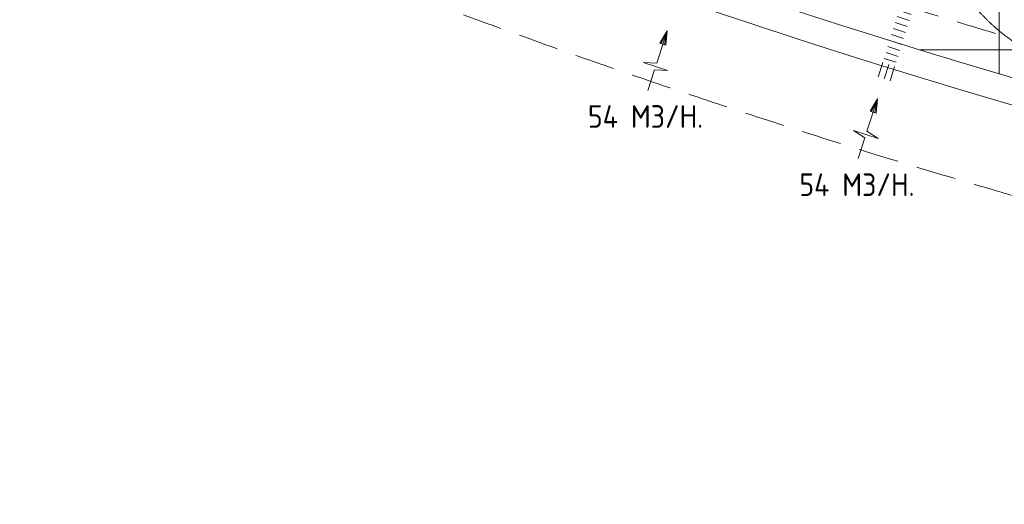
# Model space of a CAD drawing. Header units: millimetres. Extents: x -74969 to 28416, y 4400 to 50969.
# Tile 1 of 32: x -73310 to -65470, y 6383 to 10244. Entities that reach past the tile are written whole.
import ezdxf

# ---------------------------------------------------------------- set-up
doc = ezdxf.new("R2010")
doc.units = ezdxf.units.MM
doc.header["$LTSCALE"] = 50
doc.linetypes.add('HIDDEN', pattern=[9.525, 6.35, -3.175])
doc.layers.add('4plfd', color=254, linetype='Continuous')
for name, color, linetype, lineweight in [('WL570---_BESTAAND-HARTLIJN', 161, 'Continuous', 0), ('WL570---_BESTAAND-MAATVOERING', 161, 'Continuous', 0), ('WL570---_BESTAAND-RETOUR', 100, 'Continuous', 0), ('WL570---_BESTAAND-TOEVOER', 200, 'Continuous', 0)]:
    doc.layers.add(name, color=color, linetype=linetype, lineweight=lineweight)
doc.styles.add('MAATVOERING', font='ISO')

# ---------------------------------------------------------------- blocks, each defined once
blk = doc.blocks.new('AFZPIJL')
for points in [[(0, -10), (0, -6.52), (-2.06, -5.97), (2.06, -5.97), (0, -5.41), (0, 0)], [(-0.26, -2.22), (0, 0)], [(0.26, -2.22), (0, 0)]]:
    blk.add_lwpolyline(points)
blk.add_lwpolyline([(0.52, -2.22), (-0.52, -2.22), (0, 0)], close=True)
blk = doc.blocks.new('KARO')
for p, q in [((1, 0.5), (0, 0.5)), ((0, -0.5), (1, -0.5))]:
    blk.add_line(p, q)
at = {"invisible_edges": 15}
blk.add_3dface([(0, 0.5), (0, -0.5), (1, -0.5), (1, 0.5)], dxfattribs=at)
at = {"layer": 'WL570---_BESTAAND-HARTLIJN'}
blk.add_line((0, 0), (1, 0), dxfattribs=at)
blk = doc.blocks.new('FLLINE100')
blk.add_line((0, -50), (0, 50))
blk = doc.blocks.new('OEX1000062300')
at = {"rotation": 72.786417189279}
for p in [(-14.8, -47.8), (-44.4, -143.3), (-29.6, -95.5), (-74, -238.8), (-59.2, -191), (-88.8, -286.6), (-118.4, -382.1), (-103.6, -334.3), (-148, -477.6), (-133.2, -429.8), (-162.8, -525.4), (-177.6, -573.1)]:
    blk.add_blockref('FLLINE100', p, dxfattribs=at)
blk = doc.blocks.new('Block plafond 6e verd zuid')
at = {"color": 8, "linetype": 'Continuous', "lineweight": 13}
for p, q in [((7125, 75.1), (7125, -8815.4)), ((6494.3, -8624.9), (21450, -8624.9))]:
    blk.add_line(p, q, dxfattribs=at)
for radius, start in [(63341, 246.630126), (63550.8, 246.71186)]:
    blk.add_arc((25125.2, 51914.1), radius, start, 266.673723, dxfattribs=at)
at = {"layer": '4plfd', "linetype": 'Continuous', "lineweight": 13}
blk.add_open_spline([(11606, -1365), (11606, -3997.1), (11606, -6629.3), (10312.7, -7046.2), (9019.5, -7463.1), (8365.7, -7634), (7500.2, -7379.5), (7097.2, -7088.7), (6764.7, -6720.2), (6576.2, -6413.7), (6422.7, -5957.4), (6405.9, -5559.5), (6405.9, -6007.2), (6405.9, -6454.9), (6405.9, -6856.9), (6424.7, -7266.4), (6501.8, -7568.3), (6660.3, -7939.4), (6992.5, -8370.9), (7320.8, -8626.8), (7706.6, -8819.7), (8119.4, -8926.6), (8520.6, -8940.1), (8900.6, -8880.3), (9032, -8828.9), (11074.2, -8171.5), (13116.3, -7514.1), (13380.9, -5907.3), (13645.5, -4300.4), (13990.7, -4357.2), (14335.8, -4414.1), (14519.7, -3298.4), (14703.7, -2182.6), (14834, -1785.9), (14998.5, -1640.8), (15158.8, -1512.8), (15312.3, -1434.1), (15471.1, -1386.1), (15565, -1368.7), (15656, -1364.9), (13631, -1364.9), (11606, -1365)], degree=2, knots=[0, 0, 0, 1, 1, 2, 2, 3, 4, 5, 6, 7, 8, 8, 9, 9, 10, 11, 12, 13, 14, 15, 16, 17, 18, 19, 19, 20, 20, 21, 21, 22, 22, 23, 23, 24, 25, 26, 27, 28, 29, 29, 30, 30, 30], dxfattribs=at)

msp = doc.modelspace()

# ---------------------------------------------------------------- linework, layer by layer
at = {"layer": 'WL570---_BESTAAND-MAATVOERING', "color": 7, "linetype": 'HIDDEN'}
for radius, start, end in [(63040.6, 247.031394, 267.036171), (64240.6, 246.320689, 267.091582)]:
    msp.add_arc((-47509.9, 70541.1), radius, start, end, dxfattribs=at)

# ---------------------------------------------------------------- block references
at = {"layer": 'WL570---_BESTAAND-RETOUR'}
msp.add_blockref('OEX1000062300', (-66201.2, 10492), dxfattribs=at)
at = {"layer": 'WL570---_BESTAAND-RETOUR', "color": 2, "yscale": 50, "zscale": 50}
for p, xscale, rotation in [((-68154.6, 10155), -50, 342.058428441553), ((-66480.3, 9612.9), 50, 342.0606211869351)]:
    msp.add_blockref('AFZPIJL', p, dxfattribs=dict(at, xscale=xscale, rotation=rotation))
at = {"layer": 'WL570---_BESTAAND-RETOUR', "xscale": 118.7160635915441, "yscale": 100, "zscale": 100, "rotation": 72.06062118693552}
msp.add_blockref('KARO', (-66427.2, 9773.2), dxfattribs=at)
at = {"layer": 'WL570---_BESTAAND-TOEVOER'}
msp.add_blockref('Block plafond 6e verd zuid', (-72635, 18627.4), dxfattribs=at)

# ---------------------------------------------------------------- texts
at = {"layer": 'WL570---_BESTAAND-RETOUR', "color": 2, "style": 'MAATVOERING'}
for p in [(-68785.5, 9382.6), (-67102.3, 8839.2)]:
    msp.add_text('54 M3/H.', height=180, dxfattribs=at).set_placement(p)

doc.saveas('drawing.dxf')
